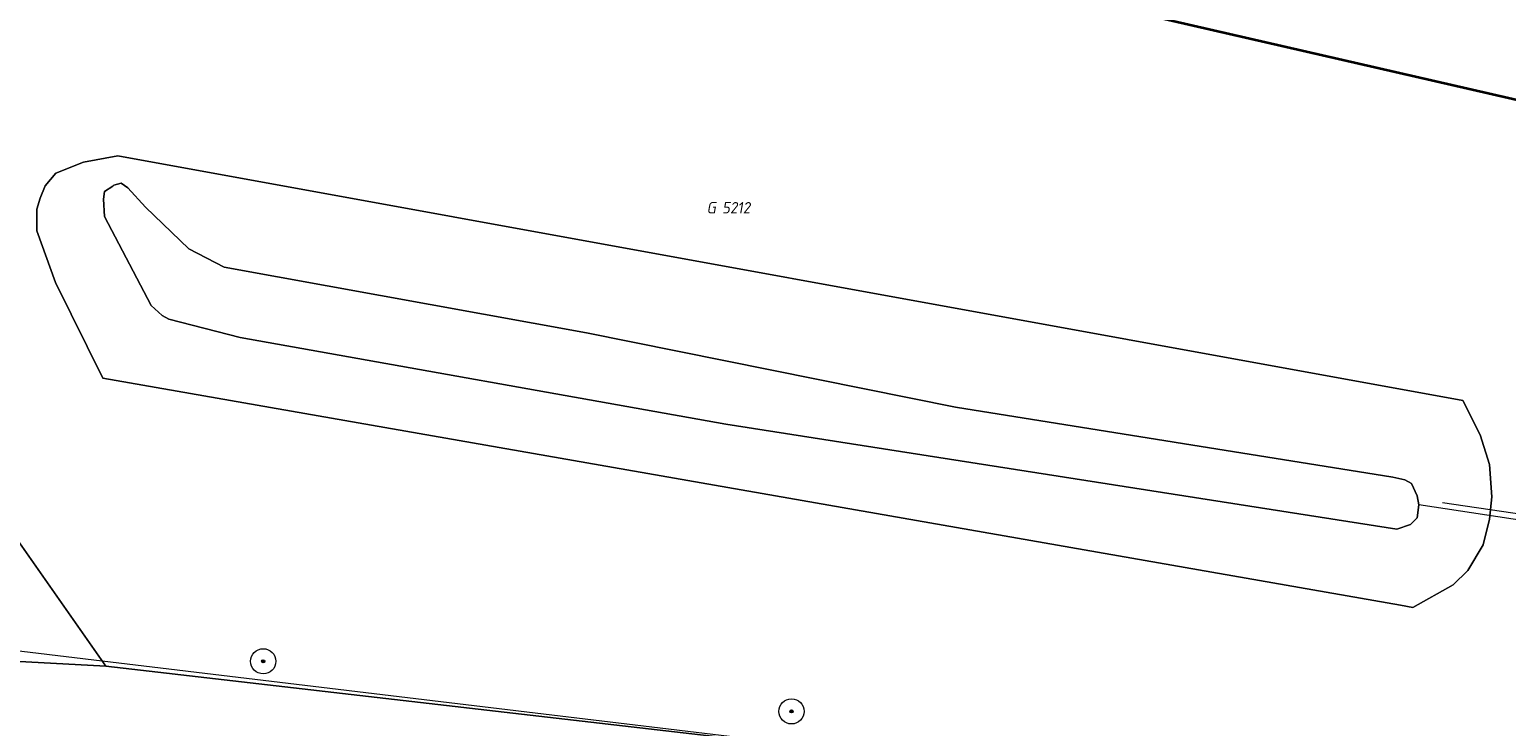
# Model space of a CAD drawing. Header units: metres. Extents: x 253395 to 254027, y 592765 to 593194.
# Tile 30 of 173: x 253511 to 253557, y 592902 to 592924. Entities that reach past the tile are written whole.
import ezdxf
from ezdxf.enums import TextEntityAlignment as Align
from ezdxf.lldxf.tags import DXFTag

# ---------------------------------------------------------------- set-up
doc = ezdxf.new("R2010")
doc.units = ezdxf.units.M
for name, color, linetype, lineweight in [('B-WE-GR-BOOM-S', 254, 'Continuous', 25), ('B-WE-GR-GROENVOORZIENING-GV', 254, 'Continuous', 18), ('B-WE-KG-GRENS_PERCEEL-G', 254, 'KG-PERCEEL-SO', 18), ('B-WE-KG-GRENS_PERCEEL-S', 254, 'Continuous', 25), ('B-WE-KW-KUNSTWERK_DUIKER-G', 254, 'Continuous', 18), ('B-WE-OG-BEBOUWING-GV', 254, 'Continuous', 35), ('B-WE-OG-TERREIN_OEVER-GV', 254, 'Continuous', 18), ('B-WE-OG-WATER-GV', 254, 'Continuous', 18), ('B-WE-VH-OPENVERHARDING-GV', 254, 'Continuous', 18)]:
    doc.layers.add(name, color=color, linetype=linetype, lineweight=lineweight)
doc.styles.add('NLCS-ISO', font='txt')
doc.styles.get("Standard").update_dxf_attribs({"font": 'simplex.shx'})
tags = doc.linetypes.add('KG-PERCEEL-SO', pattern='A,5.5,-2,["P",Standard,S=1.8,R=0,X=-0.5,Y=-0.9],-2,5.5,-2,[5,NLCS.SHX,S=0.75,R=0,X=0,Y=0],-2', length=19).pattern_tags.tags
tags[6] = DXFTag(74, 10)

# ---------------------------------------------------------------- blocks, each defined once
blk = doc.blocks.new('SGR-BOOM_GBKN-SO')
at = {"linetype": 'ByBlock', "lineweight": 18}
h = blk.add_hatch(color=0, dxfattribs=at)
h.dxf.hatch_style = 1
edge = h.paths.add_edge_path()
edge.add_arc((0, 0), 0.25, 0, 360)
at = {"color": 0, "linetype": 'ByBlock', "lineweight": 18}
for radius in [2, 0.25]:
    blk.add_circle((0, 0), radius, dxfattribs=at)
at = {"color": 0, "linetype": 'ByBlock', "lineweight": 18, "style": 'NLCS-ISO'}
blk.add_attdef('SOORT', (2.5, 0), '', height=1.5, dxfattribs=at)
blk = doc.blocks.new('SKG-PERCEELNUMMER-SO')
at = {"style": 'NLCS-ISO', "oblique": 10, "flags": 1}
for tag, p in [('GEMEENTECODE', (0, 2.55)), ('PERCEELGROOTTE', (0, -2.45))]:
    blk.add_attdef(tag, text='', height=1.8, dxfattribs=at).set_placement(p, align=Align.MIDDLE_CENTER)
at = {"style": 'NLCS-ISO', "oblique": 10}
blk.add_attdef('SECTIE', text='', height=1.8, dxfattribs=at).set_placement((-0.5, 0), align=Align.MIDDLE_RIGHT)
blk.add_attdef('PERCEELNUMMER', text='', height=1.8, dxfattribs=at).set_placement((0.5, 0), align=Align.MIDDLE_LEFT)

msp = doc.modelspace()

# ---------------------------------------------------------------- linework, layer by layer
at = {"layer": 'B-WE-GR-GROENVOORZIENING-GV'}
msp.add_lwpolyline([(253497.499, 592925.749), (253513.043, 592903.536), (253558.508, 592898.281), (253564.096, 592921.715), (253561.954, 592922.28), (253561.602, 592920.625), (253506.226, 592933.346)], dxfattribs=at)
msp.add_lwpolyline([(253556.051, 592911.967), (253556.605, 592910.878), (253556.898, 592909.932), (253556.973, 592908.914), (253556.891, 592908.206), (253556.699, 592907.39), (253556.207, 592906.576), (253555.743, 592906.115), (253554.466, 592905.401), (253554.077, 592905.478), (253512.947, 592912.673), (253511.442, 592915.708), (253510.856, 592917.349), (253510.854, 592918.037), (253510.965, 592918.387), (253511.124, 592918.773), (253511.458, 592919.174), (253512.333, 592919.524), (253513.419, 592919.728)], close=True, dxfattribs=at)
at = {"layer": 'B-WE-KG-GRENS_PERCEEL-G'}
for points in [[(253512.923, 592903.709), (253533.865, 592901.195), (253558.498, 592898.239), (253600.063, 592893.6), (253613.233, 592892.031), (253622.231, 592930.098), (253627.585, 592952.094), (253607.506, 592956.478)], [(253512.923, 592903.709), (253496.263, 592927.531)], [(253463.963, 592909.824), (253467.356, 592909.22), (253498.347, 592905.459), (253512.923, 592903.709)]]:
    msp.add_lwpolyline(points, dxfattribs=at)
at = {"layer": 'B-WE-KW-KUNSTWERK_DUIKER-G'}
for points in [[(253567.315, 592906.728), (253554.659, 592908.653)], [(253566.913, 592907.024), (253555.406, 592908.724)]]:
    msp.add_lwpolyline(points, dxfattribs=at)
at = {"layer": 'B-WE-OG-BEBOUWING-GV'}
msp.add_lwpolyline([(253563.185, 592927.446), (253563.679, 592929.727), (253563.483, 592929.772), (253508.427, 592942.551), (253507.573, 592939.115), (253507.062, 592936.937), (253506.32, 592933.773), (253506.226, 592933.346), (253561.602, 592920.625), (253561.954, 592922.28), (253564.096, 592921.715), (253564.85, 592921.517), (253565.535, 592921.336), (253566.648, 592921.043), (253565.746, 592917.507), (253593.482, 592910.458), (253595.705, 592919.837), (253567.996, 592926.786), (253567.879, 592926.259), (253566.326, 592926.652)], close=True, dxfattribs=at)
at = {"layer": 'B-WE-OG-TERREIN_OEVER-GV'}
for points in [[(253556.051, 592911.967), (253513.419, 592919.728), (253512.333, 592919.524), (253511.458, 592919.174), (253511.124, 592918.773), (253510.965, 592918.387), (253510.854, 592918.037), (253510.856, 592917.349), (253511.442, 592915.708), (253512.947, 592912.673), (253554.077, 592905.478), (253554.466, 592905.401), (253555.743, 592906.115), (253556.207, 592906.576), (253556.699, 592907.39), (253556.891, 592908.206), (253556.973, 592908.914), (253556.898, 592909.932), (253556.605, 592910.878)], [(253513.294, 592918.797), (253513.528, 592918.856), (253513.734, 592918.71), (253514.294, 592918.095), (253515.677, 592916.777), (253516.794, 592916.193), (253528.28, 592914.107), (253539.971, 592911.758), (253553.835, 592909.532), (253554.217, 592909.444), (253554.423, 592909.327), (253554.6, 592908.946), (253554.659, 592908.653), (253554.602, 592908.242), (253554.397, 592908.036), (253553.957, 592907.888), (253532.691, 592911.211), (253517.299, 592913.962), (253515.037, 592914.544), (253514.831, 592914.661), (253514.478, 592914.983), (253513.003, 592917.798), (253512.972, 592918.356), (253513.001, 592918.591), (253513.264, 592918.768)]]:
    msp.add_lwpolyline(points, close=True, dxfattribs=at)
at = {"layer": 'B-WE-OG-WATER-GV'}
msp.add_lwpolyline([(253513.734, 592918.71), (253513.528, 592918.856), (253513.294, 592918.797), (253513.264, 592918.768), (253513.001, 592918.591), (253512.972, 592918.356), (253513.003, 592917.798), (253514.478, 592914.983), (253514.831, 592914.661), (253515.037, 592914.544), (253517.299, 592913.962), (253532.691, 592911.211), (253553.957, 592907.888), (253554.397, 592908.036), (253554.602, 592908.242), (253554.659, 592908.653), (253554.6, 592908.946), (253554.423, 592909.327), (253554.217, 592909.444), (253553.835, 592909.532), (253539.971, 592911.758), (253528.28, 592914.107), (253516.794, 592916.193), (253515.677, 592916.777), (253514.294, 592918.095)], close=True, dxfattribs=at)
at = {"layer": 'B-WE-VH-OPENVERHARDING-GV'}
for points in [[(253493.387, 592926.227), (253495.449, 592923.066), (253507.497, 592905.838), (253504.838, 592903.982), (253513.043, 592903.536), (253497.499, 592925.749)], [(253637.984, 592889.078), (253613.235, 592892.032), (253597.735, 592893.882), (253560.341, 592898.187), (253558.762, 592898.252), (253558.508, 592898.281), (253513.043, 592903.536), (253504.838, 592903.982)]]:
    msp.add_lwpolyline(points, dxfattribs=at)

# ---------------------------------------------------------------- block references
at = {"layer": 'B-WE-GR-BOOM-S', "xscale": 0.2, "yscale": 0.2, "zscale": 0.2}
for p in [(253518.03, 592903.692), (253534.773, 592902.104)]:
    msp.add_blockref('SGR-BOOM_GBKN-SO', p, dxfattribs=at)
at = {"layer": 'B-WE-KG-GRENS_PERCEEL-S', "xscale": 0.2, "yscale": 0.2, "zscale": 0.2}
msp.add_blockref('SKG-PERCEELNUMMER-SO', (253532.475, 592918.081), dxfattribs=at).add_auto_attribs({'PERCEELNUMMER': '5212', 'SECTIE': 'G'})

doc.saveas('drawing.dxf')
